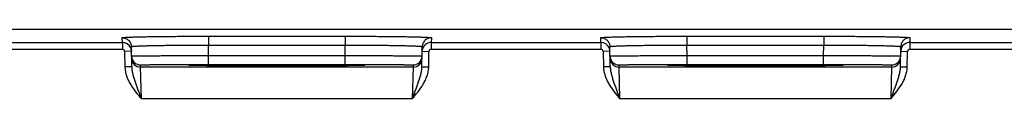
# Model space of a CAD drawing. Header units: inches. Extents: x 0 to 34, y 0 to 22.
# Tile 103 of 128: x 18.201 to 20.371, y 18.779 to 18.933. Entities that reach past the tile are written whole.
import ezdxf

# ---------------------------------------------------------------- set-up
doc = ezdxf.new("R2010")
doc.units = ezdxf.units.IN
doc.header["$LTSCALE"] = 1.87
doc.header["$MEASUREMENT"] = 0
doc.layers.get('0').update_dxf_attribs({"linetype": 'CONTINUOUS'})

msp = doc.modelspace()

# ---------------------------------------------------------------- linework, layer by layer
at = {"color": 7, "linetype": 'CONTINUOUS'}
for p, q in [((13.0527, 18.9325), (24.7249, 18.9325)), ((18.4269, 18.9033), (18.4268, 18.9136)), ((18.6167, 18.9169), (18.6167, 18.8973)), ((18.6167, 18.9169), (18.9182, 18.9169)), ((18.9182, 18.9169), (18.9182, 18.8973)), ((19.1081, 18.9136), (19.1079, 18.9033)), ((19.4819, 18.9033), (19.4818, 18.9136)), ((19.6717, 18.9169), (19.6717, 18.8973)), ((19.6717, 18.9169), (19.9732, 18.9169)), ((19.9732, 18.9169), (19.9732, 18.8973)), ((20.1631, 18.9136), (20.1629, 18.9033)), ((18.0529, 18.9033), (18.4269, 18.9033)), ((18.0529, 18.8883), (18.4269, 18.8883)), ((18.4269, 18.9033), (18.4269, 18.8883)), ((18.4475, 18.8498), (18.4468, 18.894)), ((18.4468, 18.8855), (18.4469, 18.8837)), ((18.6171, 18.8745), (18.6167, 18.8973)), ((18.6167, 18.8973), (18.9182, 18.8973)), ((18.9178, 18.8745), (18.9182, 18.8973)), ((19.0874, 18.8498), (19.0881, 18.894)), ((19.0879, 18.8837), (19.0881, 18.8854)), ((19.1079, 18.9033), (19.1079, 18.8883)), ((19.1079, 18.9033), (19.4819, 18.9033)), ((19.1079, 18.8883), (19.4819, 18.8883)), ((19.4819, 18.9033), (19.4819, 18.8883)), ((19.5025, 18.8498), (19.5018, 18.894)), ((19.5018, 18.8855), (19.5019, 18.8837)), ((19.6721, 18.8745), (19.6717, 18.8973)), ((19.6717, 18.8973), (19.9732, 18.8973)), ((19.9728, 18.8745), (19.9732, 18.8973)), ((20.1424, 18.8498), (20.1431, 18.894)), ((20.1429, 18.8837), (20.1431, 18.8854)), ((20.1629, 18.9033), (20.1629, 18.8883)), ((20.1629, 18.9033), (20.5369, 18.9033)), ((20.1629, 18.8883), (20.5369, 18.8883)), ((18.4469, 18.8837), (18.4319, 18.8834)), ((18.4319, 18.8834), (18.4325, 18.8495)), ((18.6171, 18.8549), (18.6171, 18.8745)), ((18.6171, 18.8745), (18.9178, 18.8745)), ((18.9178, 18.8549), (18.9178, 18.8745)), ((19.0879, 18.8837), (19.1029, 18.8834)), ((19.1023, 18.8495), (19.1029, 18.8834)), ((19.5019, 18.8837), (19.4869, 18.8834)), ((19.4869, 18.8834), (19.4875, 18.8495)), ((19.6721, 18.8549), (19.6721, 18.8745)), ((19.6721, 18.8745), (19.9728, 18.8745)), ((19.9728, 18.8549), (19.9728, 18.8745)), ((20.1429, 18.8837), (20.1579, 18.8834)), ((20.1573, 18.8495), (20.1579, 18.8834)), ((18.4475, 18.8498), (18.4325, 18.8495)), ((18.4672, 18.8489), (18.4671, 18.8536)), ((18.4688, 18.7789), (18.4672, 18.8489)), ((19.0677, 18.8489), (18.4672, 18.8489)), ((18.5737, 18.853), (18.5765, 18.8533)), ((18.5765, 18.8528), (18.5737, 18.853)), ((18.5932, 18.8523), (18.5765, 18.8528)), ((18.578, 18.8527), (18.5773, 18.8527)), ((18.5789, 18.8527), (18.578, 18.8527)), ((18.5805, 18.8526), (18.5789, 18.8527)), ((18.5824, 18.8525), (18.5805, 18.8526)), ((18.5846, 18.8525), (18.5824, 18.8525)), ((18.5872, 18.8524), (18.5846, 18.8525)), ((18.5902, 18.8524), (18.5872, 18.8524)), ((18.5935, 18.8523), (18.5902, 18.8524)), ((18.5973, 18.8522), (18.5935, 18.8523)), ((18.6016, 18.8522), (18.5973, 18.8522)), ((18.6063, 18.8521), (18.6016, 18.8522)), ((18.6116, 18.852), (18.6063, 18.8521)), ((18.6174, 18.852), (18.6116, 18.852)), ((18.6171, 18.8549), (18.9178, 18.8549)), ((18.6238, 18.8519), (18.6174, 18.852)), ((18.6308, 18.8518), (18.6238, 18.8519)), ((18.6385, 18.8518), (18.6308, 18.8518)), ((18.6468, 18.8517), (18.6385, 18.8518)), ((18.6557, 18.8517), (18.6468, 18.8517)), ((18.6654, 18.8516), (18.6557, 18.8517)), ((18.6758, 18.8516), (18.6654, 18.8516)), ((18.6868, 18.8515), (18.6758, 18.8516)), ((18.6986, 18.8515), (18.6868, 18.8515)), ((18.7111, 18.8514), (18.6986, 18.8515)), ((18.7243, 18.8514), (18.7111, 18.8514)), ((18.7382, 18.8514), (18.7243, 18.8514)), ((18.7529, 18.8514), (18.7382, 18.8514)), ((18.7633, 18.8514), (18.7529, 18.8514)), ((18.7741, 18.8514), (18.7633, 18.8514)), ((18.7852, 18.8514), (18.7741, 18.8514)), ((18.7967, 18.8514), (18.7852, 18.8514)), ((18.8083, 18.8514), (18.7967, 18.8514)), ((18.8199, 18.8514), (18.8083, 18.8514)), ((18.8312, 18.8514), (18.8199, 18.8514)), ((18.8419, 18.8515), (18.8312, 18.8514)), ((18.8519, 18.8515), (18.8419, 18.8515)), ((18.8612, 18.8516), (18.8519, 18.8515)), ((18.8699, 18.8516), (18.8612, 18.8516)), ((18.878, 18.8517), (18.8699, 18.8516)), ((18.8857, 18.8517), (18.878, 18.8517)), ((18.8928, 18.8518), (18.8857, 18.8517)), ((18.8994, 18.8518), (18.8928, 18.8518)), ((18.9082, 18.8519), (18.8994, 18.8518)), ((18.9157, 18.852), (18.9082, 18.8519)), ((18.9225, 18.852), (18.9157, 18.852)), ((18.9285, 18.8521), (18.9225, 18.852)), ((18.9338, 18.8522), (18.9285, 18.8521)), ((18.9385, 18.8523), (18.9338, 18.8522)), ((18.9427, 18.8523), (18.9385, 18.8523)), ((18.9584, 18.8528), (18.9417, 18.8523)), ((18.9463, 18.8524), (18.9427, 18.8523)), ((18.9494, 18.8525), (18.9463, 18.8524)), ((18.952, 18.8525), (18.9494, 18.8525)), ((18.9542, 18.8526), (18.952, 18.8525)), ((18.9559, 18.8527), (18.9542, 18.8526)), ((18.9569, 18.8527), (18.9559, 18.8527)), ((18.9577, 18.8527), (18.9569, 18.8527)), ((18.9583, 18.8528), (18.9577, 18.8527)), ((18.9584, 18.8533), (18.9612, 18.853)), ((18.9612, 18.853), (18.9584, 18.8528)), ((19.0677, 18.8489), (19.0661, 18.7789)), ((19.0678, 18.8536), (19.0677, 18.8489)), ((19.0874, 18.8498), (19.1023, 18.8495)), ((19.5025, 18.8498), (19.4875, 18.8495)), ((19.5222, 18.8489), (19.5221, 18.8536)), ((19.5238, 18.7789), (19.5222, 18.8489)), ((20.1227, 18.8489), (19.5222, 18.8489)), ((19.6287, 18.853), (19.6315, 18.8533)), ((19.6315, 18.8528), (19.6287, 18.853)), ((19.6482, 18.8523), (19.6315, 18.8528)), ((19.633, 18.8527), (19.6323, 18.8527)), ((19.6339, 18.8527), (19.633, 18.8527)), ((19.6355, 18.8526), (19.6339, 18.8527)), ((19.6374, 18.8525), (19.6355, 18.8526)), ((19.6396, 18.8525), (19.6374, 18.8525)), ((19.6422, 18.8524), (19.6396, 18.8525)), ((19.6452, 18.8524), (19.6422, 18.8524)), ((19.6485, 18.8523), (19.6452, 18.8524)), ((19.6523, 18.8522), (19.6485, 18.8523)), ((19.6566, 18.8522), (19.6523, 18.8522)), ((19.6613, 18.8521), (19.6566, 18.8522)), ((19.6666, 18.852), (19.6613, 18.8521)), ((19.6724, 18.852), (19.6666, 18.852)), ((19.6721, 18.8549), (19.9728, 18.8549)), ((19.6788, 18.8519), (19.6724, 18.852)), ((19.6858, 18.8518), (19.6788, 18.8519)), ((19.6935, 18.8518), (19.6858, 18.8518)), ((19.7018, 18.8517), (19.6935, 18.8518)), ((19.7107, 18.8517), (19.7018, 18.8517)), ((19.7204, 18.8516), (19.7107, 18.8517)), ((19.7308, 18.8516), (19.7204, 18.8516)), ((19.7418, 18.8515), (19.7308, 18.8516)), ((19.7536, 18.8515), (19.7418, 18.8515)), ((19.7661, 18.8514), (19.7536, 18.8515)), ((19.7793, 18.8514), (19.7661, 18.8514)), ((19.7932, 18.8514), (19.7793, 18.8514)), ((19.8079, 18.8514), (19.7932, 18.8514)), ((19.8183, 18.8514), (19.8079, 18.8514)), ((19.8291, 18.8514), (19.8183, 18.8514)), ((19.8402, 18.8514), (19.8291, 18.8514)), ((19.8517, 18.8514), (19.8402, 18.8514)), ((19.8633, 18.8514), (19.8517, 18.8514)), ((19.8749, 18.8514), (19.8633, 18.8514)), ((19.8862, 18.8514), (19.8749, 18.8514)), ((19.8969, 18.8515), (19.8862, 18.8514)), ((19.9069, 18.8515), (19.8969, 18.8515)), ((19.9162, 18.8516), (19.9069, 18.8515)), ((19.9249, 18.8516), (19.9162, 18.8516)), ((19.933, 18.8517), (19.9249, 18.8516)), ((19.9407, 18.8517), (19.933, 18.8517)), ((19.9478, 18.8518), (19.9407, 18.8517)), ((19.9544, 18.8518), (19.9478, 18.8518)), ((19.9632, 18.8519), (19.9544, 18.8518)), ((19.9707, 18.852), (19.9632, 18.8519)), ((19.9775, 18.852), (19.9707, 18.852)), ((19.9835, 18.8521), (19.9775, 18.852)), ((19.9888, 18.8522), (19.9835, 18.8521)), ((19.9935, 18.8523), (19.9888, 18.8522)), ((19.9977, 18.8523), (19.9935, 18.8523)), ((20.0134, 18.8528), (19.9967, 18.8523)), ((20.0013, 18.8524), (19.9977, 18.8523)), ((20.0044, 18.8525), (20.0013, 18.8524)), ((20.007, 18.8525), (20.0044, 18.8525)), ((20.0092, 18.8526), (20.007, 18.8525)), ((20.0109, 18.8527), (20.0092, 18.8526)), ((20.0119, 18.8527), (20.0109, 18.8527)), ((20.0127, 18.8527), (20.0119, 18.8527)), ((20.0133, 18.8528), (20.0127, 18.8527)), ((20.0134, 18.8533), (20.0162, 18.853)), ((20.0162, 18.853), (20.0134, 18.8528)), ((20.1227, 18.8489), (20.1211, 18.7789)), ((20.1228, 18.8536), (20.1227, 18.8489)), ((20.1424, 18.8498), (20.1573, 18.8495)), ((19.0661, 18.7789), (18.4688, 18.7789)), ((20.1211, 18.7789), (19.5238, 18.7789))]:
    msp.add_line(p, q, dxfattribs=at)
for points in [[(18.5773, 18.8527), (18.5767, 18.8528), (18.5765, 18.8528), (18.5763, 18.8528), (18.5761, 18.8528), (18.576, 18.8528), (18.5759, 18.8528)], [(18.959, 18.8528), (18.9589, 18.8528), (18.9588, 18.8528), (18.9587, 18.8528), (18.9585, 18.8528), (18.9583, 18.8528)], [(19.6323, 18.8527), (19.6317, 18.8528), (19.6315, 18.8528), (19.6313, 18.8528), (19.6311, 18.8528), (19.631, 18.8528), (19.6309, 18.8528)], [(20.014, 18.8528), (20.0139, 18.8528), (20.0138, 18.8528), (20.0137, 18.8528), (20.0135, 18.8528), (20.0133, 18.8528)]]:
    msp.add_lwpolyline(points, dxfattribs=at)
for centre, radius, start, end in [((18.4269, 18.8833), 0.02, 25.9251, 90.0014), ((18.4269, 18.8833), 0.005, 0.9954, 89.9951), ((18.427, 18.8833), 0.02, 6.2462, 25.9243), ((19.1079, 18.8833), 0.02, 89.9975, 173.8846), ((19.1079, 18.8833), 0.005, 90.0049, 179.0046), ((19.4819, 18.8833), 0.02, 25.9251, 90.0014), ((19.4819, 18.8833), 0.005, 0.9954, 89.9951), ((19.482, 18.8833), 0.02, 6.2462, 25.9243), ((20.1629, 18.8833), 0.02, 89.9975, 173.8846), ((20.1629, 18.8833), 0.005, 90.0049, 179.0046), ((18.4671, 18.8736), 0.02, 181, 270.0008), ((18.4672, 18.8689), 0.02, 181.0012, 270.0012), ((19.0677, 18.8689), 0.02, 269.9987, 358.9988), ((19.0678, 18.8736), 0.02, 269.9992, 359), ((19.5221, 18.8736), 0.02, 181, 270.0008), ((19.5222, 18.8689), 0.02, 181.0012, 270.0012), ((20.1227, 18.8689), 0.02, 269.9987, 358.9988), ((20.1228, 18.8736), 0.02, 269.9992, 359)]:
    msp.add_arc(centre, radius, start, end, dxfattribs=at)
for points, knots in [([(18.4268, 18.9136), (18.4268, 18.9137), (18.4268, 18.9137), (18.4269, 18.9138), (18.427, 18.9138), (18.4271, 18.9138), (18.4273, 18.9139), (18.4275, 18.9139), (18.4278, 18.914), (18.4282, 18.914), (18.4291, 18.9142), (18.4306, 18.9143), (18.4326, 18.9144), (18.4351, 18.9146), (18.438, 18.9148), (18.4413, 18.9149), (18.4451, 18.9151), (18.4493, 18.9152), (18.4539, 18.9153), (18.4589, 18.9155), (18.4642, 18.9156), (18.4721, 18.9158), (18.4828, 18.916), (18.4965, 18.9162), (18.5115, 18.9164), (18.5274, 18.9166), (18.5442, 18.9167), (18.5617, 18.9168), (18.5797, 18.9169), (18.5981, 18.9169), (18.6105, 18.9169), (18.6167, 18.9169)], [0, 0, 0, 0, 0.000519, 0.000948, 0.001513, 0.002219, 0.003069, 0.004065, 0.005208, 0.007936, 0.011254, 0.019663, 0.030423, 0.043512, 0.0589, 0.076552, 0.096426, 0.118476, 0.142648, 0.168886, 0.197126, 0.227301, 0.29316, 0.365831, 0.444614, 0.528751, 0.617431, 0.709798, 0.804964, 0.902009, 1, 1, 1, 1]), ([(18.4268, 18.9136), (18.4281, 18.9136), (18.4307, 18.9134), (18.4344, 18.9123), (18.4378, 18.9104), (18.4409, 18.908), (18.4434, 18.905), (18.4453, 18.9016), (18.4464, 18.8979), (18.4467, 18.8953), (18.4468, 18.894)], [0, 0, 0, 0, 0.125013, 0.250016, 0.375023, 0.500024, 0.625022, 0.750018, 0.875005, 1, 1, 1, 1]), ([(18.9182, 18.9169), (18.9244, 18.9169), (18.9368, 18.9169), (18.9552, 18.9169), (18.9732, 18.9168), (18.9907, 18.9167), (19.0075, 18.9166), (19.0234, 18.9164), (19.0383, 18.9162), (19.0521, 18.916), (19.0628, 18.9158), (19.0707, 18.9156), (19.076, 18.9155), (19.081, 18.9153), (19.0856, 18.9152), (19.0898, 18.9151), (19.0935, 18.9149), (19.0969, 18.9148), (19.0998, 18.9146), (19.1023, 18.9144), (19.1043, 18.9143), (19.1058, 18.9142), (19.1067, 18.914), (19.1071, 18.914), (19.1074, 18.9139), (19.1076, 18.9139), (19.1078, 18.9138), (19.1079, 18.9138), (19.108, 18.9138), (19.1081, 18.9137), (19.1081, 18.9137), (19.1081, 18.9136)], [0, 0, 0, 0, 0.09799, 0.195034, 0.290199, 0.382567, 0.471247, 0.555384, 0.634167, 0.706838, 0.772697, 0.802872, 0.831112, 0.85735, 0.881523, 0.903573, 0.923447, 0.941099, 0.956487, 0.969576, 0.980336, 0.988745, 0.992064, 0.994792, 0.995935, 0.996931, 0.997781, 0.998487, 0.999052, 0.999481, 1, 1, 1, 1]), ([(19.1081, 18.9136), (19.1068, 18.9136), (19.1042, 18.9134), (19.1005, 18.9123), (19.097, 18.9104), (19.094, 18.908), (19.0915, 18.905), (19.0896, 18.9016), (19.0884, 18.8979), (19.0881, 18.8953), (19.0881, 18.894)], [0, 0, 0, 0, 0.125013, 0.250016, 0.375023, 0.500024, 0.625022, 0.750018, 0.875005, 1, 1, 1, 1]), ([(19.4818, 18.9136), (19.4818, 18.9137), (19.4818, 18.9137), (19.4819, 18.9138), (19.482, 18.9138), (19.4821, 18.9138), (19.4823, 18.9139), (19.4825, 18.9139), (19.4828, 18.914), (19.4832, 18.914), (19.4841, 18.9142), (19.4856, 18.9143), (19.4876, 18.9144), (19.4901, 18.9146), (19.493, 18.9148), (19.4963, 18.9149), (19.5001, 18.9151), (19.5043, 18.9152), (19.5089, 18.9153), (19.5139, 18.9155), (19.5192, 18.9156), (19.5271, 18.9158), (19.5378, 18.916), (19.5515, 18.9162), (19.5665, 18.9164), (19.5824, 18.9166), (19.5992, 18.9167), (19.6167, 18.9168), (19.6347, 18.9169), (19.6531, 18.9169), (19.6655, 18.9169), (19.6717, 18.9169)], [0, 0, 0, 0, 0.000519, 0.000948, 0.001513, 0.002219, 0.003069, 0.004065, 0.005208, 0.007936, 0.011254, 0.019663, 0.030423, 0.043512, 0.0589, 0.076552, 0.096426, 0.118476, 0.142648, 0.168886, 0.197126, 0.227301, 0.29316, 0.365831, 0.444614, 0.528751, 0.617431, 0.709798, 0.804964, 0.902009, 1, 1, 1, 1]), ([(19.4818, 18.9136), (19.4831, 18.9136), (19.4857, 18.9134), (19.4894, 18.9123), (19.4928, 18.9104), (19.4959, 18.908), (19.4984, 18.905), (19.5003, 18.9016), (19.5014, 18.8979), (19.5017, 18.8953), (19.5018, 18.894)], [0, 0, 0, 0, 0.125013, 0.250016, 0.375023, 0.500024, 0.625022, 0.750018, 0.875005, 1, 1, 1, 1]), ([(19.9732, 18.9169), (19.9794, 18.9169), (19.9918, 18.9169), (20.0102, 18.9169), (20.0282, 18.9168), (20.0457, 18.9167), (20.0625, 18.9166), (20.0784, 18.9164), (20.0933, 18.9162), (20.1071, 18.916), (20.1178, 18.9158), (20.1257, 18.9156), (20.131, 18.9155), (20.136, 18.9153), (20.1406, 18.9152), (20.1448, 18.9151), (20.1485, 18.9149), (20.1519, 18.9148), (20.1548, 18.9146), (20.1573, 18.9144), (20.1593, 18.9143), (20.1608, 18.9142), (20.1617, 18.914), (20.1621, 18.914), (20.1624, 18.9139), (20.1626, 18.9139), (20.1628, 18.9138), (20.1629, 18.9138), (20.163, 18.9138), (20.1631, 18.9137), (20.1631, 18.9137), (20.1631, 18.9136)], [0, 0, 0, 0, 0.09799, 0.195034, 0.290199, 0.382567, 0.471247, 0.555384, 0.634167, 0.706838, 0.772697, 0.802872, 0.831112, 0.85735, 0.881523, 0.903573, 0.923447, 0.941099, 0.956487, 0.969576, 0.980336, 0.988745, 0.992064, 0.994792, 0.995935, 0.996931, 0.997781, 0.998487, 0.999052, 0.999481, 1, 1, 1, 1]), ([(20.1631, 18.9136), (20.1618, 18.9136), (20.1592, 18.9134), (20.1555, 18.9123), (20.152, 18.9104), (20.149, 18.908), (20.1465, 18.905), (20.1446, 18.9016), (20.1434, 18.8979), (20.1431, 18.8953), (20.1431, 18.894)], [0, 0, 0, 0, 0.125013, 0.250016, 0.375023, 0.500024, 0.625022, 0.750018, 0.875005, 1, 1, 1, 1]), ([(18.4468, 18.894), (18.4468, 18.894), (18.4468, 18.894), (18.4468, 18.8941), (18.4469, 18.8941), (18.447, 18.8942), (18.4471, 18.8942), (18.4472, 18.8942), (18.4474, 18.8943), (18.4477, 18.8944), (18.4481, 18.8944), (18.4486, 18.8945), (18.4493, 18.8946), (18.4504, 18.8947), (18.452, 18.8949), (18.4542, 18.895), (18.4568, 18.8952), (18.4598, 18.8954), (18.4632, 18.8955), (18.4669, 18.8957), (18.471, 18.8958), (18.4755, 18.896), (18.4803, 18.8961), (18.4873, 18.8963), (18.4969, 18.8965), (18.5092, 18.8967), (18.5225, 18.8969), (18.5368, 18.897), (18.5518, 18.8972), (18.5675, 18.8972), (18.5836, 18.8973), (18.6001, 18.8973), (18.6111, 18.8973), (18.6167, 18.8973)], [0, 0, 0, 0, 0.000273, 0.000618, 0.001073, 0.001657, 0.002378, 0.00324, 0.004246, 0.005398, 0.008139, 0.011468, 0.015385, 0.01989, 0.030657, 0.043749, 0.059137, 0.076787, 0.096658, 0.118702, 0.142868, 0.169098, 0.19733, 0.227496, 0.293336, 0.365986, 0.444748, 0.528864, 0.617522, 0.709867, 0.80501, 0.902032, 1, 1, 1, 1]), ([(18.9182, 18.8973), (18.9238, 18.8973), (18.9348, 18.8973), (18.9513, 18.8973), (18.9674, 18.8972), (18.9831, 18.8972), (18.9981, 18.897), (19.0123, 18.8969), (19.0257, 18.8967), (19.038, 18.8965), (19.0476, 18.8963), (19.0546, 18.8961), (19.0594, 18.896), (19.0639, 18.8958), (19.068, 18.8957), (19.0717, 18.8955), (19.0751, 18.8954), (19.0781, 18.8952), (19.0807, 18.895), (19.0829, 18.8949), (19.0845, 18.8947), (19.0856, 18.8946), (19.0863, 18.8945), (19.0868, 18.8944), (19.0872, 18.8944), (19.0875, 18.8943), (19.0877, 18.8942), (19.0878, 18.8942), (19.0879, 18.8942), (19.088, 18.8941), (19.0881, 18.8941), (19.0881, 18.894), (19.0881, 18.894), (19.0881, 18.894)], [0, 0, 0, 0, 0.097967, 0.194987, 0.29013, 0.382476, 0.471134, 0.555249, 0.634012, 0.706662, 0.772503, 0.802669, 0.8309, 0.857131, 0.881297, 0.903341, 0.923212, 0.940862, 0.95625, 0.969342, 0.980109, 0.984615, 0.988532, 0.991861, 0.994602, 0.995754, 0.99676, 0.997622, 0.998343, 0.998927, 0.999382, 0.999727, 1, 1, 1, 1]), ([(19.5018, 18.894), (19.5018, 18.894), (19.5018, 18.894), (19.5018, 18.8941), (19.5019, 18.8941), (19.502, 18.8942), (19.5021, 18.8942), (19.5022, 18.8942), (19.5024, 18.8943), (19.5027, 18.8944), (19.5031, 18.8944), (19.5036, 18.8945), (19.5043, 18.8946), (19.5054, 18.8947), (19.507, 18.8949), (19.5092, 18.895), (19.5118, 18.8952), (19.5148, 18.8954), (19.5182, 18.8955), (19.5219, 18.8957), (19.526, 18.8958), (19.5305, 18.896), (19.5353, 18.8961), (19.5423, 18.8963), (19.5519, 18.8965), (19.5642, 18.8967), (19.5775, 18.8969), (19.5918, 18.897), (19.6068, 18.8972), (19.6225, 18.8972), (19.6386, 18.8973), (19.6551, 18.8973), (19.6661, 18.8973), (19.6717, 18.8973)], [0, 0, 0, 0, 0.000273, 0.000618, 0.001073, 0.001657, 0.002378, 0.00324, 0.004246, 0.005398, 0.008139, 0.011468, 0.015385, 0.01989, 0.030657, 0.043749, 0.059137, 0.076787, 0.096658, 0.118702, 0.142868, 0.169098, 0.19733, 0.227496, 0.293336, 0.365986, 0.444748, 0.528864, 0.617522, 0.709867, 0.80501, 0.902032, 1, 1, 1, 1]), ([(19.9732, 18.8973), (19.9788, 18.8973), (19.9898, 18.8973), (20.0063, 18.8973), (20.0224, 18.8972), (20.0381, 18.8972), (20.0531, 18.897), (20.0673, 18.8969), (20.0807, 18.8967), (20.093, 18.8965), (20.1026, 18.8963), (20.1096, 18.8961), (20.1144, 18.896), (20.1189, 18.8958), (20.123, 18.8957), (20.1267, 18.8955), (20.1301, 18.8954), (20.1331, 18.8952), (20.1357, 18.895), (20.1379, 18.8949), (20.1395, 18.8947), (20.1406, 18.8946), (20.1413, 18.8945), (20.1418, 18.8944), (20.1422, 18.8944), (20.1425, 18.8943), (20.1427, 18.8942), (20.1428, 18.8942), (20.1429, 18.8942), (20.143, 18.8941), (20.1431, 18.8941), (20.1431, 18.894), (20.1431, 18.894), (20.1431, 18.894)], [0, 0, 0, 0, 0.097967, 0.194987, 0.29013, 0.382476, 0.471134, 0.555249, 0.634012, 0.706662, 0.772503, 0.802669, 0.8309, 0.857131, 0.881297, 0.903341, 0.923212, 0.940862, 0.95625, 0.969342, 0.980109, 0.984615, 0.988532, 0.991861, 0.994602, 0.995754, 0.99676, 0.997622, 0.998343, 0.998927, 0.999382, 0.999727, 1, 1, 1, 1]), ([(18.4471, 18.8732), (18.4471, 18.8732), (18.4471, 18.8732), (18.4472, 18.8733), (18.4472, 18.8733), (18.4473, 18.8733), (18.4475, 18.8733), (18.4476, 18.8733), (18.4478, 18.8733), (18.448, 18.8733), (18.4484, 18.8734), (18.449, 18.8734), (18.4497, 18.8734), (18.4504, 18.8734), (18.4513, 18.8735), (18.4522, 18.8735), (18.4533, 18.8735), (18.4549, 18.8735), (18.4572, 18.8736), (18.4602, 18.8736), (18.4636, 18.8737), (18.4673, 18.8737), (18.4714, 18.8738), (18.4759, 18.8738), (18.4807, 18.8739), (18.4858, 18.8739), (18.4912, 18.874), (18.4991, 18.874), (18.5096, 18.8741), (18.5229, 18.8742), (18.5372, 18.8743), (18.5522, 18.8743), (18.5679, 18.8744), (18.584, 18.8745), (18.6005, 18.8745), (18.6115, 18.8745), (18.6171, 18.8745)], [0, 0, 0, 0, 0.000102, 0.000337, 0.000718, 0.001248, 0.001928, 0.002757, 0.003735, 0.004864, 0.007569, 0.010872, 0.014769, 0.01926, 0.024341, 0.030009, 0.036262, 0.043095, 0.058485, 0.076143, 0.096027, 0.118088, 0.142275, 0.168528, 0.196785, 0.226977, 0.259032, 0.292873, 0.365582, 0.444403, 0.528577, 0.617294, 0.709697, 0.804897, 0.901976, 1, 1, 1, 1]), ([(18.9178, 18.8745), (18.9234, 18.8745), (18.9344, 18.8745), (18.9509, 18.8745), (18.967, 18.8744), (18.9826, 18.8743), (18.9977, 18.8743), (19.0119, 18.8742), (19.0253, 18.8741), (19.0358, 18.874), (19.0436, 18.874), (19.0491, 18.8739), (19.0542, 18.8739), (19.059, 18.8738), (19.0635, 18.8738), (19.0676, 18.8737), (19.0713, 18.8737), (19.0747, 18.8736), (19.0777, 18.8736), (19.08, 18.8735), (19.0816, 18.8735), (19.0826, 18.8735), (19.0836, 18.8735), (19.0845, 18.8734), (19.0852, 18.8734), (19.0859, 18.8734), (19.0865, 18.8734), (19.0869, 18.8733), (19.0871, 18.8733), (19.0873, 18.8733), (19.0874, 18.8733), (19.0875, 18.8733), (19.0876, 18.8733), (19.0877, 18.8733), (19.0877, 18.8732), (19.0878, 18.8732), (19.0878, 18.8732)], [0, 0, 0, 0, 0.098024, 0.195103, 0.290303, 0.382706, 0.471422, 0.555597, 0.634418, 0.707127, 0.740968, 0.773023, 0.803215, 0.831472, 0.857725, 0.881911, 0.903973, 0.923857, 0.941515, 0.956905, 0.963738, 0.96999, 0.975659, 0.98074, 0.985231, 0.989128, 0.992431, 0.995136, 0.996265, 0.997243, 0.998072, 0.998752, 0.999282, 0.999663, 0.999898, 1, 1, 1, 1]), ([(19.5021, 18.8732), (19.5021, 18.8732), (19.5021, 18.8732), (19.5022, 18.8733), (19.5022, 18.8733), (19.5023, 18.8733), (19.5025, 18.8733), (19.5026, 18.8733), (19.5028, 18.8733), (19.503, 18.8733), (19.5034, 18.8734), (19.504, 18.8734), (19.5047, 18.8734), (19.5054, 18.8734), (19.5063, 18.8735), (19.5072, 18.8735), (19.5083, 18.8735), (19.5099, 18.8735), (19.5122, 18.8736), (19.5152, 18.8736), (19.5186, 18.8737), (19.5223, 18.8737), (19.5264, 18.8738), (19.5309, 18.8738), (19.5357, 18.8739), (19.5408, 18.8739), (19.5462, 18.874), (19.5541, 18.874), (19.5646, 18.8741), (19.5779, 18.8742), (19.5922, 18.8743), (19.6072, 18.8743), (19.6229, 18.8744), (19.639, 18.8745), (19.6555, 18.8745), (19.6665, 18.8745), (19.6721, 18.8745)], [0, 0, 0, 0, 0.000102, 0.000337, 0.000718, 0.001248, 0.001928, 0.002757, 0.003735, 0.004864, 0.007569, 0.010872, 0.014769, 0.01926, 0.024341, 0.030009, 0.036262, 0.043095, 0.058485, 0.076143, 0.096027, 0.118088, 0.142275, 0.168528, 0.196785, 0.226977, 0.259032, 0.292873, 0.365582, 0.444403, 0.528577, 0.617294, 0.709697, 0.804897, 0.901976, 1, 1, 1, 1]), ([(19.9728, 18.8745), (19.9784, 18.8745), (19.9894, 18.8745), (20.0059, 18.8745), (20.022, 18.8744), (20.0376, 18.8743), (20.0527, 18.8743), (20.0669, 18.8742), (20.0803, 18.8741), (20.0908, 18.874), (20.0986, 18.874), (20.1041, 18.8739), (20.1092, 18.8739), (20.114, 18.8738), (20.1185, 18.8738), (20.1226, 18.8737), (20.1263, 18.8737), (20.1297, 18.8736), (20.1327, 18.8736), (20.135, 18.8735), (20.1366, 18.8735), (20.1376, 18.8735), (20.1386, 18.8735), (20.1395, 18.8734), (20.1402, 18.8734), (20.1409, 18.8734), (20.1415, 18.8734), (20.1419, 18.8733), (20.1421, 18.8733), (20.1423, 18.8733), (20.1424, 18.8733), (20.1425, 18.8733), (20.1426, 18.8733), (20.1427, 18.8733), (20.1427, 18.8732), (20.1428, 18.8732), (20.1428, 18.8732)], [0, 0, 0, 0, 0.098024, 0.195103, 0.290303, 0.382706, 0.471422, 0.555597, 0.634418, 0.707127, 0.740968, 0.773023, 0.803215, 0.831472, 0.857725, 0.881911, 0.903973, 0.923857, 0.941515, 0.956905, 0.963738, 0.96999, 0.975659, 0.98074, 0.985231, 0.989128, 0.992431, 0.995136, 0.996265, 0.997243, 0.998072, 0.998752, 0.999282, 0.999663, 0.999898, 1, 1, 1, 1]), ([(18.4325, 18.8495), (18.4326, 18.8462), (18.4333, 18.8394), (18.4359, 18.8296), (18.4398, 18.8202), (18.4446, 18.8113), (18.4501, 18.8028), (18.458, 18.7919), (18.4645, 18.7841), (18.4688, 18.7789)], [0, 0, 0, 0, 0.124933, 0.249902, 0.3749, 0.499915, 0.624939, 0.749965, 1, 1, 1, 1]), ([(18.4475, 18.8498), (18.4476, 18.8483), (18.4477, 18.8452), (18.4483, 18.8407), (18.4492, 18.8362), (18.4502, 18.8318), (18.4515, 18.8274), (18.4528, 18.823), (18.4542, 18.8186), (18.4562, 18.8128), (18.4588, 18.8054), (18.4621, 18.7966), (18.4654, 18.7878), (18.4677, 18.7819), (18.4688, 18.7789)], [0, 0, 0, 0, 0.061502, 0.122892, 0.184246, 0.245639, 0.307141, 0.368817, 0.430722, 0.492897, 0.618154, 0.744608, 0.872038, 1, 1, 1, 1]), ([(18.4671, 18.8536), (18.4671, 18.8536), (18.4671, 18.8536), (18.4671, 18.8536), (18.4672, 18.8536), (18.4672, 18.8536), (18.4674, 18.8537), (18.4676, 18.8537), (18.4679, 18.8537), (18.4683, 18.8537), (18.4688, 18.8538), (18.4694, 18.8538), (18.47, 18.8538), (18.4708, 18.8539), (18.4716, 18.8539), (18.4726, 18.8539), (18.474, 18.854), (18.476, 18.854), (18.4786, 18.8541), (18.4816, 18.8541), (18.4849, 18.8542), (18.4885, 18.8543), (18.4925, 18.8543), (18.4967, 18.8544), (18.5029, 18.8544), (18.5114, 18.8545), (18.5222, 18.8546), (18.534, 18.8547), (18.5466, 18.8547), (18.5599, 18.8548), (18.5737, 18.8548), (18.5879, 18.8549), (18.6024, 18.8549), (18.6122, 18.8549), (18.6171, 18.8549)], [0, 0, 0, 0, 0.00013, 0.000237, 0.000379, 0.000768, 0.001304, 0.002819, 0.00493, 0.007639, 0.010943, 0.014842, 0.019334, 0.024415, 0.030084, 0.036336, 0.043169, 0.058557, 0.076213, 0.096095, 0.118154, 0.142337, 0.168587, 0.196841, 0.22703, 0.29292, 0.365622, 0.444438, 0.528606, 0.617317, 0.709715, 0.804909, 0.901982, 1, 1, 1, 1]), ([(18.5765, 18.8533), (18.577, 18.8534), (18.5782, 18.8534), (18.5811, 18.8535), (18.5855, 18.8536), (18.592, 18.8538), (18.5997, 18.8539), (18.6087, 18.854), (18.6232, 18.8542), (18.6438, 18.8544), (18.6712, 18.8545), (18.7016, 18.8546), (18.734, 18.8547), (18.7674, 18.8547), (18.8009, 18.8547), (18.8333, 18.8546), (18.8637, 18.8545), (18.8911, 18.8544), (18.9117, 18.8542), (18.9261, 18.854), (18.9352, 18.8539), (18.9429, 18.8538), (18.9493, 18.8536), (18.9538, 18.8535), (18.9567, 18.8534), (18.9579, 18.8534), (18.9584, 18.8533)], [0, 0, 0, 0, 0.004224, 0.009397, 0.022551, 0.039368, 0.059719, 0.083444, 0.11036, 0.17293, 0.245514, 0.325887, 0.411593, 0.500005, 0.588416, 0.674122, 0.754494, 0.827077, 0.889646, 0.916561, 0.940285, 0.960635, 0.977451, 0.990604, 0.995777, 1, 1, 1, 1]), ([(18.9417, 18.8523), (18.9372, 18.8522), (18.9272, 18.8521), (18.9106, 18.8519), (18.8913, 18.8517), (18.8696, 18.8516), (18.8458, 18.8515), (18.8116, 18.8514), (18.7674, 18.8513), (18.7233, 18.8514), (18.689, 18.8515), (18.6653, 18.8516), (18.6435, 18.8517), (18.6242, 18.8519), (18.6077, 18.8521), (18.5977, 18.8522), (18.5932, 18.8523)], [0, 0, 0, 0, 0.038734, 0.086467, 0.142276, 0.205068, 0.273616, 0.346585, 0.500024, 0.65346, 0.726425, 0.794967, 0.857753, 0.913553, 0.961276, 1, 1, 1, 1]), ([(18.9178, 18.8549), (18.9227, 18.8549), (18.9325, 18.8549), (18.947, 18.8549), (18.9612, 18.8548), (18.975, 18.8548), (18.9883, 18.8547), (19.0009, 18.8547), (19.0127, 18.8546), (19.0235, 18.8545), (19.032, 18.8544), (19.0382, 18.8544), (19.0424, 18.8543), (19.0463, 18.8543), (19.05, 18.8542), (19.0533, 18.8541), (19.0562, 18.8541), (19.0589, 18.854), (19.0609, 18.854), (19.0623, 18.8539), (19.0632, 18.8539), (19.0641, 18.8539), (19.0649, 18.8538), (19.0655, 18.8538), (19.0661, 18.8538), (19.0666, 18.8537), (19.067, 18.8537), (19.0673, 18.8537), (19.0675, 18.8537), (19.0677, 18.8536), (19.0677, 18.8536), (19.0677, 18.8536), (19.0678, 18.8536), (19.0678, 18.8536), (19.0678, 18.8536)], [0, 0, 0, 0, 0.098018, 0.195091, 0.290285, 0.382683, 0.471394, 0.555562, 0.634378, 0.70708, 0.77297, 0.803159, 0.831413, 0.857663, 0.881846, 0.903905, 0.923787, 0.941443, 0.956831, 0.963664, 0.969916, 0.975585, 0.980666, 0.985158, 0.989057, 0.992361, 0.99507, 0.997181, 0.998696, 0.999232, 0.999621, 0.999763, 0.99987, 1, 1, 1, 1]), ([(19.0661, 18.7789), (19.0672, 18.7819), (19.0695, 18.7878), (19.0728, 18.7966), (19.0761, 18.8054), (19.0787, 18.8128), (19.0807, 18.8186), (19.0821, 18.823), (19.0834, 18.8274), (19.0846, 18.8318), (19.0857, 18.8362), (19.0865, 18.8407), (19.0871, 18.8452), (19.0873, 18.8483), (19.0874, 18.8498)], [0, 0, 0, 0, 0.127964, 0.255396, 0.381848, 0.507103, 0.569277, 0.631182, 0.692857, 0.754358, 0.815751, 0.877104, 0.938497, 1, 1, 1, 1]), ([(19.0661, 18.7789), (19.0704, 18.7841), (19.079, 18.7945), (19.0887, 18.8083), (19.0951, 18.8202), (19.0989, 18.8296), (19.1016, 18.8394), (19.1023, 18.8462), (19.1023, 18.8495)], [0, 0, 0, 0, 0.250063, 0.500025, 0.625051, 0.75006, 0.875044, 1, 1, 1, 1]), ([(19.4875, 18.8495), (19.4876, 18.8462), (19.4883, 18.8394), (19.4909, 18.8296), (19.4948, 18.8202), (19.4996, 18.8113), (19.5051, 18.8028), (19.513, 18.7919), (19.5195, 18.7841), (19.5238, 18.7789)], [0, 0, 0, 0, 0.124933, 0.249902, 0.3749, 0.499915, 0.624939, 0.749965, 1, 1, 1, 1]), ([(19.5025, 18.8498), (19.5026, 18.8483), (19.5027, 18.8452), (19.5033, 18.8407), (19.5042, 18.8362), (19.5052, 18.8318), (19.5065, 18.8274), (19.5078, 18.823), (19.5092, 18.8186), (19.5112, 18.8128), (19.5138, 18.8054), (19.5171, 18.7966), (19.5204, 18.7878), (19.5227, 18.7819), (19.5238, 18.7789)], [0, 0, 0, 0, 0.061502, 0.122892, 0.184246, 0.245639, 0.307141, 0.368817, 0.430722, 0.492897, 0.618154, 0.744608, 0.872038, 1, 1, 1, 1]), ([(19.5221, 18.8536), (19.5221, 18.8536), (19.5221, 18.8536), (19.5221, 18.8536), (19.5222, 18.8536), (19.5222, 18.8536), (19.5224, 18.8537), (19.5226, 18.8537), (19.5229, 18.8537), (19.5233, 18.8537), (19.5238, 18.8538), (19.5244, 18.8538), (19.525, 18.8538), (19.5258, 18.8539), (19.5266, 18.8539), (19.5276, 18.8539), (19.529, 18.854), (19.531, 18.854), (19.5336, 18.8541), (19.5366, 18.8541), (19.5399, 18.8542), (19.5435, 18.8543), (19.5475, 18.8543), (19.5517, 18.8544), (19.5579, 18.8544), (19.5664, 18.8545), (19.5772, 18.8546), (19.589, 18.8547), (19.6016, 18.8547), (19.6149, 18.8548), (19.6287, 18.8548), (19.6429, 18.8549), (19.6574, 18.8549), (19.6672, 18.8549), (19.6721, 18.8549)], [0, 0, 0, 0, 0.00013, 0.000237, 0.000379, 0.000768, 0.001304, 0.002819, 0.00493, 0.007639, 0.010943, 0.014842, 0.019334, 0.024415, 0.030084, 0.036336, 0.043169, 0.058557, 0.076213, 0.096095, 0.118154, 0.142337, 0.168587, 0.196841, 0.22703, 0.29292, 0.365622, 0.444438, 0.528606, 0.617317, 0.709715, 0.804909, 0.901982, 1, 1, 1, 1]), ([(19.6315, 18.8533), (19.632, 18.8534), (19.6332, 18.8534), (19.6361, 18.8535), (19.6405, 18.8536), (19.647, 18.8538), (19.6547, 18.8539), (19.6637, 18.854), (19.6782, 18.8542), (19.6988, 18.8544), (19.7262, 18.8545), (19.7566, 18.8546), (19.789, 18.8547), (19.8224, 18.8547), (19.8559, 18.8547), (19.8883, 18.8546), (19.9187, 18.8545), (19.9461, 18.8544), (19.9667, 18.8542), (19.9811, 18.854), (19.9902, 18.8539), (19.9979, 18.8538), (20.0043, 18.8536), (20.0088, 18.8535), (20.0117, 18.8534), (20.0129, 18.8534), (20.0134, 18.8533)], [0, 0, 0, 0, 0.004224, 0.009397, 0.022551, 0.039368, 0.059719, 0.083444, 0.11036, 0.17293, 0.245514, 0.325887, 0.411593, 0.500005, 0.588416, 0.674122, 0.754494, 0.827077, 0.889646, 0.916561, 0.940285, 0.960635, 0.977451, 0.990604, 0.995777, 1, 1, 1, 1]), ([(19.9967, 18.8523), (19.9922, 18.8522), (19.9822, 18.8521), (19.9656, 18.8519), (19.9463, 18.8517), (19.9246, 18.8516), (19.9008, 18.8515), (19.8666, 18.8514), (19.8224, 18.8513), (19.7783, 18.8514), (19.744, 18.8515), (19.7203, 18.8516), (19.6985, 18.8517), (19.6792, 18.8519), (19.6627, 18.8521), (19.6527, 18.8522), (19.6482, 18.8523)], [0, 0, 0, 0, 0.038734, 0.086467, 0.142276, 0.205068, 0.273616, 0.346585, 0.500024, 0.65346, 0.726425, 0.794967, 0.857753, 0.913553, 0.961276, 1, 1, 1, 1]), ([(19.9728, 18.8549), (19.9777, 18.8549), (19.9875, 18.8549), (20.002, 18.8549), (20.0162, 18.8548), (20.03, 18.8548), (20.0433, 18.8547), (20.0559, 18.8547), (20.0677, 18.8546), (20.0785, 18.8545), (20.087, 18.8544), (20.0932, 18.8544), (20.0974, 18.8543), (20.1013, 18.8543), (20.105, 18.8542), (20.1083, 18.8541), (20.1112, 18.8541), (20.1139, 18.854), (20.1159, 18.854), (20.1173, 18.8539), (20.1182, 18.8539), (20.1191, 18.8539), (20.1199, 18.8538), (20.1205, 18.8538), (20.1211, 18.8538), (20.1216, 18.8537), (20.122, 18.8537), (20.1223, 18.8537), (20.1225, 18.8537), (20.1227, 18.8536), (20.1227, 18.8536), (20.1227, 18.8536), (20.1228, 18.8536), (20.1228, 18.8536), (20.1228, 18.8536)], [0, 0, 0, 0, 0.098018, 0.195091, 0.290285, 0.382683, 0.471394, 0.555562, 0.634378, 0.70708, 0.77297, 0.803159, 0.831413, 0.857663, 0.881846, 0.903905, 0.923787, 0.941443, 0.956831, 0.963664, 0.969916, 0.975585, 0.980666, 0.985158, 0.989057, 0.992361, 0.99507, 0.997181, 0.998696, 0.999232, 0.999621, 0.999763, 0.99987, 1, 1, 1, 1]), ([(20.1211, 18.7789), (20.1222, 18.7819), (20.1245, 18.7878), (20.1278, 18.7966), (20.1311, 18.8054), (20.1337, 18.8128), (20.1357, 18.8186), (20.1371, 18.823), (20.1384, 18.8274), (20.1396, 18.8318), (20.1407, 18.8362), (20.1415, 18.8407), (20.1421, 18.8452), (20.1423, 18.8483), (20.1424, 18.8498)], [0, 0, 0, 0, 0.127964, 0.255396, 0.381848, 0.507103, 0.569277, 0.631182, 0.692857, 0.754358, 0.815751, 0.877104, 0.938497, 1, 1, 1, 1]), ([(20.1211, 18.7789), (20.1254, 18.7841), (20.134, 18.7945), (20.1437, 18.8083), (20.1501, 18.8202), (20.1539, 18.8296), (20.1566, 18.8394), (20.1573, 18.8462), (20.1573, 18.8495)], [0, 0, 0, 0, 0.250063, 0.500025, 0.625051, 0.75006, 0.875044, 1, 1, 1, 1])]:
    msp.add_open_spline(points, degree=3, knots=knots, dxfattribs=at)

doc.saveas('drawing.dxf')
